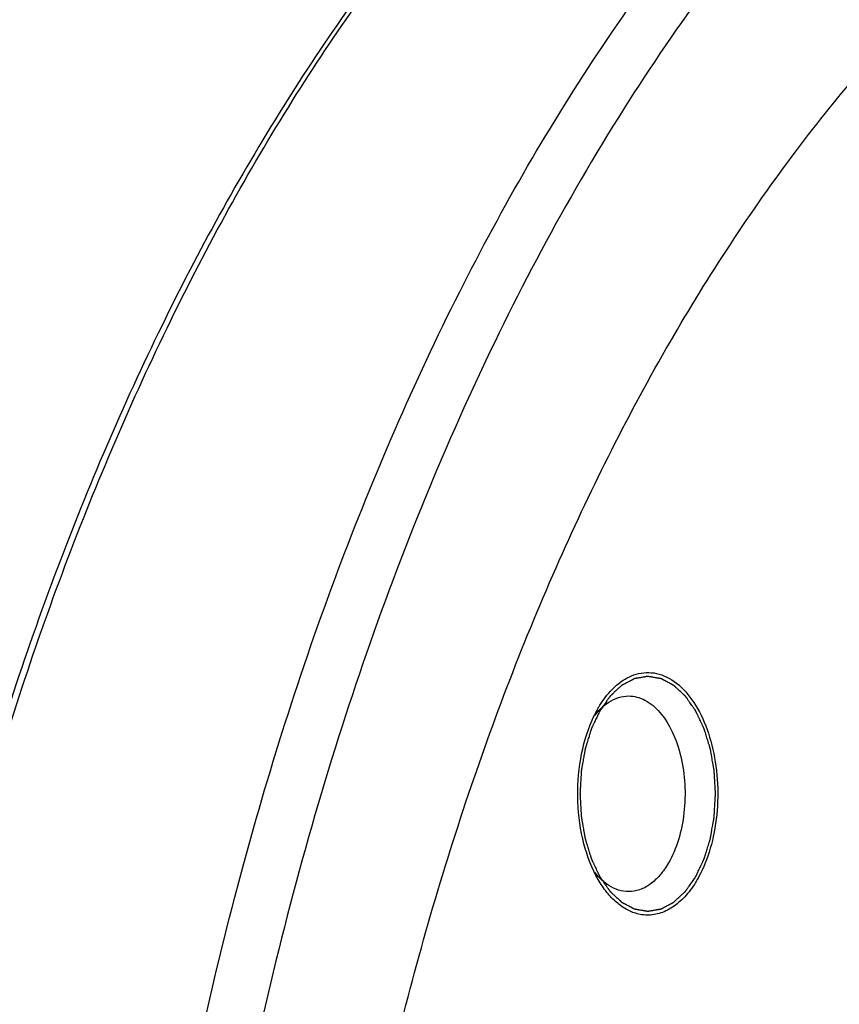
# Model space of a CAD drawing. Header units: millimetres. Extents: x -131 to 420, y 0 to 297.
# Tile 15 of 28: x -94 to -84, y 68 to 81. Entities that reach past the tile are written whole.
import ezdxf

# ---------------------------------------------------------------- set-up
doc = ezdxf.new("R2010")
doc.units = ezdxf.units.MM
doc.header["$LTSCALE"] = 23.1
doc.layers.get('0').update_dxf_attribs({"linetype": 'CONTINUOUS'})
doc.layers.add('02___PRT_ALL_AXES', color=7, linetype='CONTINUOUS')
doc.layers.add('7_ALL_FEATURES', color=7, linetype='CONTINUOUS')

msp = doc.modelspace()

# ---------------------------------------------------------------- linework, layer by layer
at = {"color": 9, "linetype": 'Continuous'}
msp.add_open_spline([(-101.7348, 34.4905), (-102.375, 35.5994), (-103.549, 37.9727), (-104.9489, 41.7982), (-106.0187, 45.9305), (-106.7366, 50.2846), (-107.0879, 54.7716), (-107.0654, 59.2995), (-106.6696, 63.7754), (-105.9086, 68.1075), (-104.798, 72.2073), (-103.3599, 75.9912), (-101.623, 79.3828), (-99.6201, 82.3136), (-97.3891, 84.7238), (-95.3322, 86.2844), (-93.6236, 87.2002), (-92.3393, 87.7157), (-91.0361, 88.0691), (-90.1542, 88.1957), (-89.7152, 88.2308)], degree=3, knots=[0, 0, 0, 0, 0.0619479, 0.1277594, 0.1967722, 0.2681612, 0.3409927, 0.4142709, 0.4869812, 0.5581326, 0.6268024, 0.6921822, 0.7536312, 0.8107383, 0.8633961, 0.9118864, 0.9348158, 0.9570268, 0.9786898, 1, 1, 1, 1], dxfattribs=at)
at = {"color": 7, "linetype": 'Continuous'}
for points, knots in [([(-99.7247, 34.5526), (-100.378, 35.6841), (-101.573, 38.1075), (-102.9887, 42.0151), (-104.0595, 46.2348), (-104.763, 50.6772), (-105.0849, 55.2487), (-105.0183, 59.8524), (-104.5648, 64.3906), (-103.7336, 68.7671), (-102.542, 72.8898), (-101.014, 76.6723), (-99.1795, 80.0361), (-97.0723, 82.9117), (-94.7302, 85.2375), (-92.5768, 86.6961), (-90.7942, 87.5113), (-89.4534, 87.9446), (-88.0953, 88.2061), (-87.1818, 88.2645), (-86.7278, 88.2645)], [0, 0, 0, 0, 0.0623418, 0.1285605, 0.1979793, 0.2697453, 0.3428901, 0.4163805, 0.4891677, 0.5602351, 0.6286479, 0.6936064, 0.7545062, 0.8110079, 0.8631178, 0.9112707, 0.9341679, 0.9564617, 0.9783381, 1, 1, 1, 1]), ([(-85.822, 36.6953), (-86.3438, 37.5991), (-87.3098, 39.5224), (-88.4921, 42.6106), (-89.4329, 45.9383), (-90.1159, 49.449), (-90.53, 53.0835), (-90.668, 56.7804), (-90.5276, 60.477), (-90.1112, 64.1107), (-89.4258, 67.6201), (-88.483, 70.9459), (-87.2984, 74.0322), (-85.8915, 76.8272), (-84.285, 79.2843), (-82.5033, 81.3625), (-80.5746, 83.0252), (-79.1651, 83.8617), (-78.4524, 84.1904)], [0, 0, 0, 0, 0.0598961, 0.1232381, 0.1895192, 0.2581053, 0.3282743, 0.3992472, 0.4702165, 0.5403753, 0.6089444, 0.6752027, 0.7385179, 0.7983818, 0.8544515, 0.9065975, 0.954959, 1, 1, 1, 1]), ([(-86.6389, 72.314), (-86.5816, 72.3899), (-86.4571, 72.5208), (-86.2924, 72.6016), (-86.2117, 72.62)], [0, 0, 0, 0, 0.5350119, 1, 1, 1, 1]), ([(-86.2117, 72.62), (-86.1688, 72.6298), (-86.0799, 72.6389), (-85.8968, 72.6097), (-85.6728, 72.4764), (-85.4606, 72.2071), (-85.3027, 71.85), (-85.21, 71.4314), (-85.1893, 70.9848), (-85.242, 70.5463), (-85.3281, 70.2684), (-85.3843, 70.1411)], [0, 0, 0, 0, 0.0435498, 0.0873032, 0.1816173, 0.2927209, 0.4218884, 0.5649064, 0.7145207, 0.8622379, 1, 1, 1, 1]), ([(-85.4825, 70.0227), (-85.4735, 70.0415), (-85.4601, 70.0698), (-85.4423, 70.1075), (-85.4288, 70.1358), (-85.4177, 70.1593), (-85.4087, 70.1782), (-85.402, 70.1923), (-85.3953, 70.2065), (-85.3897, 70.2182), (-85.3853, 70.2277), (-85.3825, 70.2336), (-85.3802, 70.2383), (-85.3786, 70.2418), (-85.3772, 70.2447), (-85.3762, 70.2468), (-85.3756, 70.248), (-85.3752, 70.2488), (-85.3749, 70.2499), (-85.3745, 70.2512), (-85.3738, 70.2536), (-85.3727, 70.2569), (-85.3715, 70.261), (-85.3698, 70.2663), (-85.3677, 70.2731), (-85.3644, 70.2838), (-85.3602, 70.2972), (-85.3552, 70.3134), (-85.3502, 70.3295), (-85.3436, 70.351), (-85.3353, 70.3779), (-85.327, 70.4047), (-85.3203, 70.4262), (-85.3153, 70.4424), (-85.3103, 70.4585), (-85.3062, 70.4719), (-85.3028, 70.4827), (-85.3007, 70.4894), (-85.2991, 70.4948), (-85.2978, 70.4988), (-85.2968, 70.5022), (-85.2961, 70.5045), (-85.2957, 70.5059), (-85.2953, 70.5068), (-85.2952, 70.508), (-85.2949, 70.5094), (-85.2944, 70.512), (-85.2938, 70.5156), (-85.293, 70.52), (-85.292, 70.5258), (-85.2907, 70.5331), (-85.2886, 70.5448), (-85.2861, 70.5594), (-85.283, 70.5769), (-85.2799, 70.5944), (-85.2758, 70.6177), (-85.2706, 70.6468), (-85.2655, 70.676), (-85.2614, 70.6993), (-85.2583, 70.7168), (-85.2552, 70.7343), (-85.2526, 70.7489), (-85.2506, 70.7606), (-85.2493, 70.7679), (-85.2482, 70.7737), (-85.2475, 70.7781), (-85.2468, 70.7817), (-85.2464, 70.7843), (-85.2461, 70.7857), (-85.2459, 70.7868), (-85.2459, 70.788), (-85.2458, 70.7895), (-85.2456, 70.7922), (-85.2454, 70.7961), (-85.2451, 70.8007), (-85.2448, 70.8069), (-85.2443, 70.8146), (-85.2436, 70.827), (-85.2427, 70.8424), (-85.2417, 70.8609), (-85.2406, 70.8795), (-85.2392, 70.9042), (-85.2374, 70.9351), (-85.2356, 70.966), (-85.2342, 70.9907), (-85.2331, 71.0092), (-85.232, 71.0277), (-85.2312, 71.0432), (-85.2304, 71.0555), (-85.23, 71.0632), (-85.2296, 71.0694), (-85.2294, 71.074), (-85.2292, 71.0779), (-85.229, 71.0806), (-85.2289, 71.0822), (-85.2288, 71.0833), (-85.2289, 71.0844), (-85.229, 71.086), (-85.2291, 71.0886), (-85.2294, 71.0924), (-85.2296, 71.097), (-85.23, 71.103), (-85.2304, 71.1106), (-85.2311, 71.1228), (-85.2319, 71.1379), (-85.233, 71.1562), (-85.234, 71.1744), (-85.2354, 71.1986), (-85.2371, 71.229), (-85.2388, 71.2593), (-85.2402, 71.2836), (-85.2412, 71.3018), (-85.2422, 71.32), (-85.2431, 71.3352), (-85.2438, 71.3473), (-85.2442, 71.3549), (-85.2446, 71.361), (-85.2448, 71.3656), (-85.245, 71.3694), (-85.2452, 71.372), (-85.2453, 71.3735), (-85.2453, 71.3747), (-85.2455, 71.3758), (-85.2458, 71.3772), (-85.2462, 71.3798), (-85.2469, 71.3834), (-85.2476, 71.3878), (-85.2486, 71.3936), (-85.2499, 71.4009), (-85.2519, 71.4126), (-85.2545, 71.4272), (-85.2575, 71.4447), (-85.2606, 71.4622), (-85.2647, 71.4856), (-85.2698, 71.5148), (-85.2748, 71.544), (-85.2789, 71.5673), (-85.282, 71.5849), (-85.285, 71.6024), (-85.2876, 71.617), (-85.2896, 71.6286), (-85.2909, 71.6359), (-85.2919, 71.6418), (-85.2927, 71.6462), (-85.2933, 71.6498), (-85.2937, 71.6524), (-85.294, 71.6538), (-85.2942, 71.6549), (-85.2945, 71.6559), (-85.2949, 71.6573), (-85.2956, 71.6596), (-85.2967, 71.663), (-85.2979, 71.667), (-85.2996, 71.6724), (-85.3016, 71.6792), (-85.3049, 71.6899), (-85.3091, 71.7034), (-85.314, 71.7195), (-85.319, 71.7357), (-85.3256, 71.7572), (-85.3339, 71.7842), (-85.3421, 71.8111), (-85.3487, 71.8326), (-85.3537, 71.8488), (-85.3587, 71.8649), (-85.3628, 71.8784), (-85.3661, 71.8892), (-85.3682, 71.8959), (-85.3698, 71.9013), (-85.3711, 71.9053), (-85.3721, 71.9087), (-85.3728, 71.911), (-85.3732, 71.9124), (-85.3735, 71.9134), (-85.374, 71.9143), (-85.3745, 71.9155), (-85.3755, 71.9176), (-85.3769, 71.9206), (-85.3786, 71.9242), (-85.3809, 71.929), (-85.3837, 71.935), (-85.3883, 71.9446), (-85.394, 71.9566), (-85.4008, 71.971), (-85.4076, 71.9855), (-85.4167, 72.0047), (-85.428, 72.0287), (-85.4394, 72.0527), (-85.4484, 72.0719), (-85.4553, 72.0863), (-85.4609, 72.0983), (-85.4655, 72.1079), (-85.4689, 72.1151), (-85.4723, 72.1224), (-85.4751, 72.1284), (-85.4774, 72.1332), (-85.4791, 72.1368), (-85.4805, 72.1398), (-85.4815, 72.1419), (-85.4821, 72.1431), (-85.4825, 72.144), (-85.483, 72.1447), (-85.4837, 72.1457), (-85.4849, 72.1474), (-85.4866, 72.1498), (-85.4886, 72.1527), (-85.4913, 72.1566), (-85.4947, 72.1614), (-85.4988, 72.1672), (-85.5029, 72.173), (-85.5083, 72.1807), (-85.5151, 72.1904), (-85.5233, 72.202), (-85.5342, 72.2175), (-85.5478, 72.2369), (-85.5614, 72.2562), (-85.5723, 72.2717), (-85.5804, 72.2833), (-85.5872, 72.293), (-85.5927, 72.3008), (-85.5968, 72.3066), (-85.6009, 72.3124), (-85.6043, 72.3172), (-85.607, 72.3211), (-85.6087, 72.3235), (-85.61, 72.3254), (-85.6111, 72.3269), (-85.6119, 72.3281), (-85.6126, 72.329), (-85.6131, 72.3298), (-85.6137, 72.3303), (-85.6145, 72.3311), (-85.6154, 72.3319), (-85.6166, 72.333), (-85.6181, 72.3345), (-85.6201, 72.3363), (-85.6232, 72.3392), (-85.6271, 72.3428), (-85.6317, 72.3471), (-85.6364, 72.3514), (-85.6426, 72.3572), (-85.6503, 72.3644), (-85.6596, 72.373), (-85.6721, 72.3845), (-85.6876, 72.399), (-85.7031, 72.4134), (-85.7155, 72.4249), (-85.7248, 72.4335), (-85.7326, 72.4407), (-85.7388, 72.4465), (-85.7434, 72.4508), (-85.7481, 72.4552), (-85.752, 72.4588), (-85.7551, 72.4616), (-85.757, 72.4634), (-85.7586, 72.4649), (-85.7597, 72.466), (-85.7607, 72.4669), (-85.7614, 72.4675), (-85.7618, 72.4678), (-85.762, 72.4682), (-85.7624, 72.4683), (-85.7628, 72.4685), (-85.7635, 72.4689), (-85.7646, 72.4695), (-85.7658, 72.4701), (-85.7675, 72.471), (-85.7696, 72.4721), (-85.773, 72.4739), (-85.7772, 72.4761), (-85.7823, 72.4788), (-85.7873, 72.4815), (-85.794, 72.4851), (-85.8025, 72.4895), (-85.8126, 72.4949), (-85.826, 72.502), (-85.8429, 72.5109), (-85.8597, 72.5198), (-85.8732, 72.527), (-85.8833, 72.5323), (-85.8917, 72.5368), (-85.8984, 72.5403), (-85.9035, 72.543), (-85.9085, 72.5457), (-85.9127, 72.5479), (-85.9161, 72.5497), (-85.9182, 72.5508), (-85.9199, 72.5517), (-85.9212, 72.5524), (-85.9222, 72.5529), (-85.9229, 72.5533), (-85.9234, 72.5535), (-85.9237, 72.5537), (-85.924, 72.5538), (-85.9245, 72.5539), (-85.9252, 72.554), (-85.9264, 72.5542), (-85.9277, 72.5544), (-85.9295, 72.5547), (-85.9317, 72.5551), (-85.9353, 72.5557), (-85.9397, 72.5565), (-85.9451, 72.5574), (-85.9504, 72.5583), (-85.9576, 72.5596), (-85.9665, 72.5611), (-85.9772, 72.563), (-85.9914, 72.5654), (-86.0093, 72.5685), (-86.0271, 72.5716), (-86.0414, 72.5741), (-86.0521, 72.5759), (-86.061, 72.5774), (-86.0681, 72.5787), (-86.0735, 72.5796), (-86.0788, 72.5805), (-86.0833, 72.5813), (-86.0868, 72.5819), (-86.0891, 72.5823), (-86.0908, 72.5826), (-86.0922, 72.5828), (-86.0933, 72.583), (-86.0941, 72.5832), (-86.0945, 72.5832), (-86.0949, 72.5833), (-86.0952, 72.5832), (-86.0956, 72.5832), (-86.0964, 72.583), (-86.0975, 72.5829), (-86.0988, 72.5826), (-86.1006, 72.5823), (-86.1027, 72.582), (-86.1062, 72.5814), (-86.1106, 72.5806), (-86.1159, 72.5797), (-86.1211, 72.5788), (-86.1281, 72.5777), (-86.1369, 72.5762), (-86.1474, 72.5744), (-86.1614, 72.572), (-86.179, 72.569), (-86.1965, 72.566), (-86.2105, 72.5637), (-86.221, 72.5619), (-86.2298, 72.5604), (-86.2368, 72.5592), (-86.242, 72.5583), (-86.2473, 72.5574), (-86.2517, 72.5567), (-86.2552, 72.5561), (-86.2574, 72.5557), (-86.2591, 72.5554), (-86.2604, 72.5552), (-86.2615, 72.555), (-86.2623, 72.5549), (-86.2627, 72.5548), (-86.2631, 72.5548), (-86.2634, 72.5546), (-86.2638, 72.5544), (-86.2645, 72.554), (-86.2656, 72.5534), (-86.2669, 72.5528), (-86.2685, 72.5519), (-86.2706, 72.5508), (-86.274, 72.549), (-86.2782, 72.5468), (-86.2833, 72.5442), (-86.2883, 72.5415), (-86.2951, 72.538), (-86.3035, 72.5336), (-86.3136, 72.5283), (-86.3271, 72.5212), (-86.344, 72.5124), (-86.3608, 72.5036), (-86.3743, 72.4966), (-86.3844, 72.4913), (-86.3928, 72.4869), (-86.3996, 72.4833), (-86.4046, 72.4807), (-86.4097, 72.4781), (-86.4139, 72.4759), (-86.4173, 72.4741), (-86.4194, 72.473), (-86.4211, 72.4721), (-86.4223, 72.4714), (-86.4234, 72.4709), (-86.4241, 72.4705), (-86.4245, 72.4703), (-86.4249, 72.4702), (-86.4252, 72.4698), (-86.4255, 72.4695), (-86.4262, 72.4689), (-86.4272, 72.468), (-86.4284, 72.4669), (-86.4299, 72.4655), (-86.4319, 72.4637), (-86.435, 72.4608), (-86.4389, 72.4572), (-86.4435, 72.4529), (-86.4482, 72.4486), (-86.4544, 72.4429), (-86.4622, 72.4358), (-86.4715, 72.4272), (-86.4839, 72.4157), (-86.4995, 72.4014), (-86.515, 72.3871), (-86.5275, 72.3756), (-86.5368, 72.367), (-86.5446, 72.3599), (-86.5508, 72.3542), (-86.5554, 72.3499), (-86.5601, 72.3456), (-86.564, 72.342), (-86.5671, 72.3391), (-86.569, 72.3373), (-86.5706, 72.3359), (-86.5718, 72.3348), (-86.5727, 72.3339), (-86.5734, 72.3333), (-86.5738, 72.3329), (-86.5741, 72.3327), (-86.5744, 72.3323), (-86.5747, 72.3318), (-86.5753, 72.331), (-86.5762, 72.3297), (-86.5772, 72.3283), (-86.5786, 72.3263), (-86.5803, 72.3238), (-86.5831, 72.3199), (-86.5866, 72.315), (-86.5907, 72.3091), (-86.5949, 72.3032), (-86.6004, 72.2953), (-86.6074, 72.2855), (-86.6157, 72.2737), (-86.6268, 72.258), (-86.6407, 72.2383), (-86.6573, 72.2147), (-86.6795, 72.1833), (-86.6961, 72.1597), (-86.7072, 72.144)], [0, 0, 0, 0, 0.015625, 0.0234375, 0.03125, 0.0390625, 0.0429688, 0.046875, 0.0507812, 0.0546875, 0.0566406, 0.0585938, 0.0595703, 0.0605469, 0.0615234, 0.0620117, 0.0622559, 0.0625, 0.0627441, 0.0629883, 0.0634766, 0.0644531, 0.0654297, 0.0664062, 0.0683594, 0.0703125, 0.0742188, 0.078125, 0.0820312, 0.0859375, 0.09375, 0.1015625, 0.1054688, 0.109375, 0.1132812, 0.1171875, 0.1191406, 0.1210938, 0.1220703, 0.1230469, 0.1240234, 0.1245117, 0.1247559, 0.125, 0.1252441, 0.1254883, 0.1259766, 0.1269531, 0.1279297, 0.1289062, 0.1308594, 0.1328125, 0.1367188, 0.140625, 0.1445312, 0.1484375, 0.15625, 0.1640625, 0.1679688, 0.171875, 0.1757812, 0.1796875, 0.1816406, 0.1835938, 0.1845703, 0.1855469, 0.1865234, 0.1870117, 0.1872559, 0.1875, 0.1877441, 0.1879883, 0.1884766, 0.1894531, 0.1904297, 0.1914062, 0.1933594, 0.1953125, 0.1992188, 0.203125, 0.2070312, 0.2109375, 0.21875, 0.2265625, 0.2304688, 0.234375, 0.2382812, 0.2421875, 0.2441406, 0.2460938, 0.2470703, 0.2480469, 0.2490234, 0.2495117, 0.2497559, 0.25, 0.2502441, 0.2504883, 0.2509766, 0.2519531, 0.2529297, 0.2539062, 0.2558594, 0.2578125, 0.2617188, 0.265625, 0.2695312, 0.2734375, 0.28125, 0.2890625, 0.2929688, 0.296875, 0.3007812, 0.3046875, 0.3066406, 0.3085938, 0.3095703, 0.3105469, 0.3115234, 0.3120117, 0.3122559, 0.3125, 0.3127441, 0.3129883, 0.3134766, 0.3144531, 0.3154297, 0.3164062, 0.3183594, 0.3203125, 0.3242188, 0.328125, 0.3320312, 0.3359375, 0.34375, 0.3515625, 0.3554688, 0.359375, 0.3632812, 0.3671875, 0.3691406, 0.3710938, 0.3720703, 0.3730469, 0.3740234, 0.3745117, 0.3747559, 0.375, 0.3752441, 0.3754883, 0.3759766, 0.3769531, 0.3779297, 0.3789062, 0.3808594, 0.3828125, 0.3867188, 0.390625, 0.3945312, 0.3984375, 0.40625, 0.4140625, 0.4179688, 0.421875, 0.4257812, 0.4296875, 0.4316406, 0.4335938, 0.4345703, 0.4355469, 0.4365234, 0.4370117, 0.4372559, 0.4375, 0.4377441, 0.4379883, 0.4384766, 0.4394531, 0.4404297, 0.4414062, 0.4433594, 0.4453125, 0.4492188, 0.453125, 0.4570312, 0.4609375, 0.46875, 0.4765625, 0.4804688, 0.484375, 0.4882812, 0.4902344, 0.4921875, 0.4941406, 0.4960938, 0.4970703, 0.4980469, 0.4990234, 0.4995117, 0.4997559, 0.5, 0.5002441, 0.5004883, 0.5009766, 0.5019531, 0.5029297, 0.5039062, 0.5058594, 0.5078125, 0.5097656, 0.5117188, 0.515625, 0.5195312, 0.5234375, 0.53125, 0.5390625, 0.5429688, 0.546875, 0.5507812, 0.5527344, 0.5546875, 0.5566406, 0.5585938, 0.5595703, 0.5605469, 0.5610352, 0.5615234, 0.5620117, 0.5622559, 0.5625, 0.5627441, 0.5629883, 0.5634766, 0.5639648, 0.5644531, 0.5654297, 0.5664062, 0.5683594, 0.5703125, 0.5722656, 0.5742188, 0.578125, 0.5820312, 0.5859375, 0.59375, 0.6015625, 0.6054688, 0.609375, 0.6132812, 0.6152344, 0.6171875, 0.6191406, 0.6210938, 0.6220703, 0.6230469, 0.6235352, 0.6240234, 0.6245117, 0.6247559, 0.6248779, 0.625, 0.6251221, 0.6252441, 0.6254883, 0.6259766, 0.6264648, 0.6269531, 0.6279297, 0.6289062, 0.6308594, 0.6328125, 0.6347656, 0.6367188, 0.640625, 0.6445312, 0.6484375, 0.65625, 0.6640625, 0.6679688, 0.671875, 0.6757812, 0.6777344, 0.6796875, 0.6816406, 0.6835938, 0.6845703, 0.6855469, 0.6860352, 0.6865234, 0.6870117, 0.6872559, 0.6873779, 0.6875, 0.6876221, 0.6877441, 0.6879883, 0.6884766, 0.6889648, 0.6894531, 0.6904297, 0.6914062, 0.6933594, 0.6953125, 0.6972656, 0.6992188, 0.703125, 0.7070312, 0.7109375, 0.71875, 0.7265625, 0.7304688, 0.734375, 0.7382812, 0.7402344, 0.7421875, 0.7441406, 0.7460938, 0.7470703, 0.7480469, 0.7485352, 0.7490234, 0.7495117, 0.7497559, 0.7498779, 0.75, 0.7501221, 0.7502441, 0.7504883, 0.7509766, 0.7514648, 0.7519531, 0.7529297, 0.7539062, 0.7558594, 0.7578125, 0.7597656, 0.7617188, 0.765625, 0.7695312, 0.7734375, 0.78125, 0.7890625, 0.7929688, 0.796875, 0.8007812, 0.8027344, 0.8046875, 0.8066406, 0.8085938, 0.8095703, 0.8105469, 0.8110352, 0.8115234, 0.8120117, 0.8122559, 0.8123779, 0.8125, 0.8126221, 0.8127441, 0.8129883, 0.8134766, 0.8139648, 0.8144531, 0.8154297, 0.8164062, 0.8183594, 0.8203125, 0.8222656, 0.8242188, 0.828125, 0.8320312, 0.8359375, 0.84375, 0.8515625, 0.8554688, 0.859375, 0.8632812, 0.8652344, 0.8671875, 0.8691406, 0.8710938, 0.8720703, 0.8730469, 0.8735352, 0.8740234, 0.8745117, 0.8747559, 0.8748779, 0.875, 0.8751221, 0.8752441, 0.8754883, 0.8759766, 0.8764648, 0.8769531, 0.8779297, 0.8789062, 0.8808594, 0.8828125, 0.8847656, 0.8867188, 0.890625, 0.8945312, 0.8984375, 0.90625, 0.9140625, 0.9179688, 0.921875, 0.9257812, 0.9277344, 0.9296875, 0.9316406, 0.9335938, 0.9345703, 0.9355469, 0.9360352, 0.9365234, 0.9370117, 0.9372559, 0.9373779, 0.9375, 0.9376221, 0.9377441, 0.9379883, 0.9384766, 0.9389648, 0.9394531, 0.9404297, 0.9414062, 0.9433594, 0.9453125, 0.9472656, 0.9492188, 0.953125, 0.9570312, 0.9609375, 0.96875, 0.9765625, 0.984375, 1, 1, 1, 1]), ([(-86.7276, 72.1793), (-86.7207, 72.1913), (-86.6932, 72.2374), (-86.6629, 72.282), (-86.6389, 72.314)], [0, 0, 0, 0, 0.2562556, 1, 1, 1, 1]), ([(-86.6857, 72.1803), (-86.6783, 72.1874), (-86.6488, 72.2142), (-86.6169, 72.2384), (-86.5921, 72.2544)], [0, 0, 0, 0, 0.2578602, 1, 1, 1, 1]), ([(-86.5921, 72.2544), (-86.5536, 72.2793), (-86.4726, 72.319), (-86.383, 72.3333), (-86.3398, 72.3333)], [0, 0, 0, 0, 0.5143432, 1, 1, 1, 1]), ([(-86.3398, 72.3333), (-86.3042, 72.3333), (-86.2313, 72.3238), (-86.0858, 72.266), (-85.9179, 72.1198), (-85.7655, 71.8687), (-85.6606, 71.5553), (-85.6113, 71.2041), (-85.6213, 70.8429), (-85.6896, 70.5015), (-85.7761, 70.292), (-85.8295, 70.1994)], [0, 0, 0, 0, 0.0428785, 0.0875273, 0.1869334, 0.3042487, 0.4379777, 0.5823871, 0.7296098, 0.8712607, 1, 1, 1, 1]), ([(-86.7072, 72.144), (-86.7162, 72.1251), (-86.7296, 72.0968), (-86.7474, 72.0591), (-86.7609, 72.0309), (-86.772, 72.0073), (-86.781, 71.9884), (-86.7877, 71.9743), (-86.7944, 71.9602), (-86.8, 71.9484), (-86.8044, 71.939), (-86.8072, 71.9331), (-86.8095, 71.9283), (-86.8111, 71.9248), (-86.8125, 71.9219), (-86.8135, 71.9198), (-86.8141, 71.9186), (-86.8145, 71.9178), (-86.8148, 71.9167), (-86.8152, 71.9154), (-86.816, 71.913), (-86.817, 71.9097), (-86.8182, 71.9057), (-86.8199, 71.9003), (-86.822, 71.8936), (-86.8253, 71.8828), (-86.8295, 71.8694), (-86.8345, 71.8532), (-86.8395, 71.8371), (-86.8461, 71.8156), (-86.8544, 71.7887), (-86.8628, 71.7619), (-86.8694, 71.7404), (-86.8744, 71.7242), (-86.8794, 71.7081), (-86.8836, 71.6947), (-86.8869, 71.6839), (-86.889, 71.6772), (-86.8906, 71.6718), (-86.8919, 71.6678), (-86.8929, 71.6644), (-86.8936, 71.6621), (-86.894, 71.6607), (-86.8944, 71.6598), (-86.8945, 71.6586), (-86.8948, 71.6572), (-86.8953, 71.6546), (-86.8959, 71.651), (-86.8967, 71.6466), (-86.8977, 71.6408), (-86.899, 71.6335), (-86.9011, 71.6218), (-86.9036, 71.6073), (-86.9067, 71.5898), (-86.9098, 71.5723), (-86.9139, 71.5489), (-86.9191, 71.5198), (-86.9242, 71.4906), (-86.9283, 71.4673), (-86.9314, 71.4498), (-86.9345, 71.4323), (-86.9371, 71.4177), (-86.9391, 71.406), (-86.9404, 71.3987), (-86.9415, 71.3929), (-86.9422, 71.3885), (-86.9429, 71.3849), (-86.9433, 71.3823), (-86.9436, 71.3809), (-86.9438, 71.3798), (-86.9438, 71.3786), (-86.9439, 71.3771), (-86.9441, 71.3744), (-86.9443, 71.3705), (-86.9446, 71.3659), (-86.9449, 71.3597), (-86.9454, 71.352), (-86.9461, 71.3396), (-86.947, 71.3242), (-86.9481, 71.3057), (-86.9491, 71.2871), (-86.9505, 71.2624), (-86.9523, 71.2315), (-86.9541, 71.2007), (-86.9555, 71.176), (-86.9566, 71.1574), (-86.9577, 71.1389), (-86.9586, 71.1234), (-86.9593, 71.1111), (-86.9597, 71.1034), (-86.9601, 71.0972), (-86.9603, 71.0926), (-86.9605, 71.0887), (-86.9607, 71.086), (-86.9608, 71.0845), (-86.9609, 71.0833), (-86.9608, 71.0822), (-86.9607, 71.0806), (-86.9606, 71.078), (-86.9604, 71.0742), (-86.9601, 71.0696), (-86.9597, 71.0636), (-86.9593, 71.056), (-86.9586, 71.0438), (-86.9578, 71.0287), (-86.9567, 71.0105), (-86.9557, 70.9923), (-86.9543, 70.968), (-86.9526, 70.9376), (-86.9509, 70.9073), (-86.9495, 70.883), (-86.9485, 70.8648), (-86.9475, 70.8466), (-86.9466, 70.8314), (-86.9459, 70.8193), (-86.9455, 70.8117), (-86.9451, 70.8056), (-86.9449, 70.8011), (-86.9447, 70.7973), (-86.9445, 70.7946), (-86.9444, 70.7931), (-86.9444, 70.7919), (-86.9442, 70.7909), (-86.9439, 70.7894), (-86.9435, 70.7868), (-86.9428, 70.7832), (-86.9421, 70.7788), (-86.9411, 70.773), (-86.9398, 70.7657), (-86.9378, 70.754), (-86.9352, 70.7394), (-86.9322, 70.7219), (-86.9291, 70.7044), (-86.925, 70.681), (-86.9199, 70.6518), (-86.9149, 70.6226), (-86.9108, 70.5993), (-86.9077, 70.5818), (-86.9047, 70.5642), (-86.9021, 70.5496), (-86.9001, 70.538), (-86.8988, 70.5307), (-86.8978, 70.5248), (-86.897, 70.5205), (-86.8964, 70.5168), (-86.896, 70.5142), (-86.8957, 70.5128), (-86.8956, 70.5117), (-86.8952, 70.5107), (-86.8948, 70.5093), (-86.8941, 70.507), (-86.893, 70.5036), (-86.8918, 70.4996), (-86.8901, 70.4942), (-86.8881, 70.4875), (-86.8848, 70.4767), (-86.8806, 70.4632), (-86.8757, 70.4471), (-86.8707, 70.4309), (-86.8641, 70.4094), (-86.8558, 70.3825), (-86.8476, 70.3555), (-86.841, 70.334), (-86.836, 70.3178), (-86.831, 70.3017), (-86.8269, 70.2882), (-86.8236, 70.2774), (-86.8215, 70.2707), (-86.8199, 70.2653), (-86.8187, 70.2613), (-86.8176, 70.2579), (-86.8169, 70.2556), (-86.8165, 70.2542), (-86.8162, 70.2532), (-86.8157, 70.2523), (-86.8152, 70.2511), (-86.8142, 70.249), (-86.8128, 70.246), (-86.8111, 70.2424), (-86.8088, 70.2376), (-86.806, 70.2316), (-86.8014, 70.222), (-86.7957, 70.21), (-86.7889, 70.1956), (-86.7821, 70.1812), (-86.773, 70.1619), (-86.7617, 70.1379), (-86.7503, 70.1139), (-86.7413, 70.0947), (-86.7345, 70.0803), (-86.7288, 70.0683), (-86.7242, 70.0587), (-86.7208, 70.0515), (-86.7174, 70.0443), (-86.7146, 70.0383), (-86.7123, 70.0335), (-86.7106, 70.0298), (-86.7092, 70.0269), (-86.7082, 70.0247), (-86.7076, 70.0236), (-86.7072, 70.0226), (-86.7067, 70.0219), (-86.706, 70.0209), (-86.7048, 70.0193), (-86.7031, 70.0168), (-86.7011, 70.0139), (-86.6984, 70.0101), (-86.695, 70.0052), (-86.6909, 69.9994), (-86.6868, 69.9936), (-86.6814, 69.9859), (-86.6746, 69.9762), (-86.6664, 69.9646), (-86.6555, 69.9491), (-86.6419, 69.9297), (-86.6283, 69.9104), (-86.6174, 69.8949), (-86.6093, 69.8833), (-86.6025, 69.8736), (-86.597, 69.8659), (-86.5929, 69.8601), (-86.5889, 69.8542), (-86.5855, 69.8494), (-86.5827, 69.8455), (-86.581, 69.8431), (-86.5797, 69.8412), (-86.5786, 69.8397), (-86.5778, 69.8385), (-86.5771, 69.8376), (-86.5766, 69.8368), (-86.576, 69.8363), (-86.5753, 69.8356), (-86.5743, 69.8347), (-86.5731, 69.8336), (-86.5716, 69.8321), (-86.5696, 69.8303), (-86.5665, 69.8275), (-86.5626, 69.8239), (-86.558, 69.8195), (-86.5533, 69.8152), (-86.5471, 69.8094), (-86.5394, 69.8022), (-86.5301, 69.7936), (-86.5176, 69.7821), (-86.5021, 69.7677), (-86.4866, 69.7532), (-86.4742, 69.7417), (-86.4649, 69.7331), (-86.4571, 69.7259), (-86.4509, 69.7201), (-86.4463, 69.7158), (-86.4416, 69.7115), (-86.4377, 69.7079), (-86.4346, 69.705), (-86.4327, 69.7032), (-86.4311, 69.7017), (-86.43, 69.7006), (-86.429, 69.6998), (-86.4283, 69.6991), (-86.4279, 69.6988), (-86.4277, 69.6985), (-86.4273, 69.6983), (-86.4269, 69.6981), (-86.4262, 69.6977), (-86.4251, 69.6972), (-86.4239, 69.6965), (-86.4222, 69.6956), (-86.4201, 69.6945), (-86.4167, 69.6927), (-86.4125, 69.6905), (-86.4074, 69.6878), (-86.4024, 69.6851), (-86.3957, 69.6815), (-86.3872, 69.6771), (-86.3771, 69.6717), (-86.3637, 69.6646), (-86.3468, 69.6557), (-86.33, 69.6468), (-86.3165, 69.6396), (-86.3064, 69.6343), (-86.298, 69.6298), (-86.2913, 69.6263), (-86.2862, 69.6236), (-86.2812, 69.6209), (-86.277, 69.6187), (-86.2736, 69.6169), (-86.2715, 69.6158), (-86.2698, 69.6149), (-86.2685, 69.6142), (-86.2675, 69.6137), (-86.2668, 69.6133), (-86.2663, 69.6131), (-86.266, 69.6129), (-86.2657, 69.6128), (-86.2652, 69.6128), (-86.2645, 69.6126), (-86.2633, 69.6124), (-86.262, 69.6122), (-86.2602, 69.6119), (-86.258, 69.6115), (-86.2544, 69.6109), (-86.25, 69.6101), (-86.2446, 69.6092), (-86.2393, 69.6083), (-86.2321, 69.607), (-86.2232, 69.6055), (-86.2125, 69.6037), (-86.1983, 69.6012), (-86.1804, 69.5981), (-86.1626, 69.595), (-86.1483, 69.5926), (-86.1376, 69.5907), (-86.1287, 69.5892), (-86.1216, 69.5879), (-86.1162, 69.587), (-86.1109, 69.5861), (-86.1064, 69.5853), (-86.1029, 69.5847), (-86.1006, 69.5843), (-86.0989, 69.584), (-86.0975, 69.5838), (-86.0964, 69.5836), (-86.0956, 69.5834), (-86.0952, 69.5834), (-86.0948, 69.5833), (-86.0945, 69.5834), (-86.0941, 69.5834), (-86.0933, 69.5836), (-86.0922, 69.5838), (-86.0909, 69.584), (-86.0892, 69.5843), (-86.087, 69.5846), (-86.0835, 69.5852), (-86.0791, 69.586), (-86.0738, 69.5869), (-86.0686, 69.5878), (-86.0616, 69.589), (-86.0528, 69.5904), (-86.0423, 69.5922), (-86.0283, 69.5946), (-86.0107, 69.5976), (-85.9932, 69.6006), (-85.9792, 69.6029), (-85.9687, 69.6047), (-85.9599, 69.6062), (-85.9529, 69.6074), (-85.9477, 69.6083), (-85.9424, 69.6092), (-85.938, 69.6099), (-85.9345, 69.6105), (-85.9323, 69.6109), (-85.9306, 69.6112), (-85.9293, 69.6114), (-85.9282, 69.6116), (-85.9274, 69.6117), (-85.927, 69.6118), (-85.9266, 69.6118), (-85.9263, 69.612), (-85.9259, 69.6123), (-85.9252, 69.6126), (-85.9241, 69.6132), (-85.9228, 69.6139), (-85.9212, 69.6147), (-85.9191, 69.6158), (-85.9157, 69.6176), (-85.9115, 69.6198), (-85.9064, 69.6225), (-85.9014, 69.6251), (-85.8946, 69.6286), (-85.8862, 69.633), (-85.8761, 69.6383), (-85.8626, 69.6454), (-85.8457, 69.6542), (-85.8289, 69.663), (-85.8154, 69.67), (-85.8053, 69.6753), (-85.7969, 69.6797), (-85.7901, 69.6833), (-85.7851, 69.6859), (-85.78, 69.6886), (-85.7758, 69.6908), (-85.7724, 69.6925), (-85.7703, 69.6936), (-85.7686, 69.6945), (-85.7674, 69.6952), (-85.7663, 69.6957), (-85.7656, 69.6961), (-85.7652, 69.6963), (-85.7648, 69.6965), (-85.7645, 69.6968), (-85.7642, 69.6971), (-85.7635, 69.6977), (-85.7625, 69.6986), (-85.7613, 69.6997), (-85.7598, 69.7011), (-85.7578, 69.7029), (-85.7547, 69.7058), (-85.7508, 69.7094), (-85.7462, 69.7137), (-85.7415, 69.718), (-85.7353, 69.7237), (-85.7275, 69.7308), (-85.7182, 69.7394), (-85.7058, 69.7509), (-85.6902, 69.7652), (-85.6747, 69.7795), (-85.6622, 69.791), (-85.6529, 69.7996), (-85.6451, 69.8067), (-85.6389, 69.8125), (-85.6343, 69.8167), (-85.6296, 69.821), (-85.6257, 69.8246), (-85.6226, 69.8275), (-85.6207, 69.8293), (-85.6191, 69.8307), (-85.6179, 69.8318), (-85.617, 69.8327), (-85.6163, 69.8333), (-85.6159, 69.8337), (-85.6156, 69.8339), (-85.6153, 69.8343), (-85.615, 69.8348), (-85.6144, 69.8357), (-85.6135, 69.8369), (-85.6125, 69.8384), (-85.6111, 69.8403), (-85.6094, 69.8428), (-85.6066, 69.8467), (-85.6031, 69.8516), (-85.599, 69.8575), (-85.5948, 69.8634), (-85.5893, 69.8713), (-85.5823, 69.8811), (-85.574, 69.8929), (-85.5629, 69.9086), (-85.549, 69.9283), (-85.5324, 69.9519), (-85.5102, 69.9833), (-85.4936, 70.0069), (-85.4825, 70.0227)], [0, 0, 0, 0, 0.015625, 0.0234375, 0.03125, 0.0390625, 0.0429688, 0.046875, 0.0507812, 0.0546875, 0.0566406, 0.0585938, 0.0595703, 0.0605469, 0.0615234, 0.0620117, 0.0622559, 0.0625, 0.0627441, 0.0629883, 0.0634766, 0.0644531, 0.0654297, 0.0664062, 0.0683594, 0.0703125, 0.0742188, 0.078125, 0.0820312, 0.0859375, 0.09375, 0.1015625, 0.1054688, 0.109375, 0.1132812, 0.1171875, 0.1191406, 0.1210938, 0.1220703, 0.1230469, 0.1240234, 0.1245117, 0.1247559, 0.125, 0.1252441, 0.1254883, 0.1259766, 0.1269531, 0.1279297, 0.1289062, 0.1308594, 0.1328125, 0.1367188, 0.140625, 0.1445312, 0.1484375, 0.15625, 0.1640625, 0.1679688, 0.171875, 0.1757812, 0.1796875, 0.1816406, 0.1835938, 0.1845703, 0.1855469, 0.1865234, 0.1870117, 0.1872559, 0.1875, 0.1877441, 0.1879883, 0.1884766, 0.1894531, 0.1904297, 0.1914062, 0.1933594, 0.1953125, 0.1992188, 0.203125, 0.2070312, 0.2109375, 0.21875, 0.2265625, 0.2304688, 0.234375, 0.2382812, 0.2421875, 0.2441406, 0.2460938, 0.2470703, 0.2480469, 0.2490234, 0.2495117, 0.2497559, 0.25, 0.2502441, 0.2504883, 0.2509766, 0.2519531, 0.2529297, 0.2539062, 0.2558594, 0.2578125, 0.2617188, 0.265625, 0.2695312, 0.2734375, 0.28125, 0.2890625, 0.2929688, 0.296875, 0.3007812, 0.3046875, 0.3066406, 0.3085938, 0.3095703, 0.3105469, 0.3115234, 0.3120117, 0.3122559, 0.3125, 0.3127441, 0.3129883, 0.3134766, 0.3144531, 0.3154297, 0.3164062, 0.3183594, 0.3203125, 0.3242188, 0.328125, 0.3320312, 0.3359375, 0.34375, 0.3515625, 0.3554688, 0.359375, 0.3632812, 0.3671875, 0.3691406, 0.3710938, 0.3720703, 0.3730469, 0.3740234, 0.3745117, 0.3747559, 0.375, 0.3752441, 0.3754883, 0.3759766, 0.3769531, 0.3779297, 0.3789062, 0.3808594, 0.3828125, 0.3867188, 0.390625, 0.3945312, 0.3984375, 0.40625, 0.4140625, 0.4179688, 0.421875, 0.4257812, 0.4296875, 0.4316406, 0.4335938, 0.4345703, 0.4355469, 0.4365234, 0.4370117, 0.4372559, 0.4375, 0.4377441, 0.4379883, 0.4384766, 0.4394531, 0.4404297, 0.4414062, 0.4433594, 0.4453125, 0.4492188, 0.453125, 0.4570312, 0.4609375, 0.46875, 0.4765625, 0.4804688, 0.484375, 0.4882812, 0.4902344, 0.4921875, 0.4941406, 0.4960938, 0.4970703, 0.4980469, 0.4990234, 0.4995117, 0.4997559, 0.5, 0.5002441, 0.5004883, 0.5009766, 0.5019531, 0.5029297, 0.5039062, 0.5058594, 0.5078125, 0.5097656, 0.5117188, 0.515625, 0.5195312, 0.5234375, 0.53125, 0.5390625, 0.5429688, 0.546875, 0.5507812, 0.5527344, 0.5546875, 0.5566406, 0.5585938, 0.5595703, 0.5605469, 0.5610352, 0.5615234, 0.5620117, 0.5622559, 0.5625, 0.5627441, 0.5629883, 0.5634766, 0.5639648, 0.5644531, 0.5654297, 0.5664062, 0.5683594, 0.5703125, 0.5722656, 0.5742188, 0.578125, 0.5820312, 0.5859375, 0.59375, 0.6015625, 0.6054688, 0.609375, 0.6132812, 0.6152344, 0.6171875, 0.6191406, 0.6210938, 0.6220703, 0.6230469, 0.6235352, 0.6240234, 0.6245117, 0.6247559, 0.6248779, 0.625, 0.6251221, 0.6252441, 0.6254883, 0.6259766, 0.6264648, 0.6269531, 0.6279297, 0.6289062, 0.6308594, 0.6328125, 0.6347656, 0.6367188, 0.640625, 0.6445312, 0.6484375, 0.65625, 0.6640625, 0.6679688, 0.671875, 0.6757812, 0.6777344, 0.6796875, 0.6816406, 0.6835938, 0.6845703, 0.6855469, 0.6860352, 0.6865234, 0.6870117, 0.6872559, 0.6873779, 0.6875, 0.6876221, 0.6877441, 0.6879883, 0.6884766, 0.6889648, 0.6894531, 0.6904297, 0.6914062, 0.6933594, 0.6953125, 0.6972656, 0.6992188, 0.703125, 0.7070312, 0.7109375, 0.71875, 0.7265625, 0.7304688, 0.734375, 0.7382812, 0.7402344, 0.7421875, 0.7441406, 0.7460938, 0.7470703, 0.7480469, 0.7485352, 0.7490234, 0.7495117, 0.7497559, 0.7498779, 0.75, 0.7501221, 0.7502441, 0.7504883, 0.7509766, 0.7514648, 0.7519531, 0.7529297, 0.7539062, 0.7558594, 0.7578125, 0.7597656, 0.7617188, 0.765625, 0.7695312, 0.7734375, 0.78125, 0.7890625, 0.7929688, 0.796875, 0.8007812, 0.8027344, 0.8046875, 0.8066406, 0.8085938, 0.8095703, 0.8105469, 0.8110352, 0.8115234, 0.8120117, 0.8122559, 0.8123779, 0.8125, 0.8126221, 0.8127441, 0.8129883, 0.8134766, 0.8139648, 0.8144531, 0.8154297, 0.8164062, 0.8183594, 0.8203125, 0.8222656, 0.8242188, 0.828125, 0.8320312, 0.8359375, 0.84375, 0.8515625, 0.8554688, 0.859375, 0.8632812, 0.8652344, 0.8671875, 0.8691406, 0.8710938, 0.8720703, 0.8730469, 0.8735352, 0.8740234, 0.8745117, 0.8747559, 0.8748779, 0.875, 0.8751221, 0.8752441, 0.8754883, 0.8759766, 0.8764648, 0.8769531, 0.8779297, 0.8789062, 0.8808594, 0.8828125, 0.8847656, 0.8867188, 0.890625, 0.8945312, 0.8984375, 0.90625, 0.9140625, 0.9179688, 0.921875, 0.9257812, 0.9277344, 0.9296875, 0.9316406, 0.9335938, 0.9345703, 0.9355469, 0.9360352, 0.9365234, 0.9370117, 0.9372559, 0.9373779, 0.9375, 0.9376221, 0.9377441, 0.9379883, 0.9384766, 0.9389648, 0.9394531, 0.9404297, 0.9414062, 0.9433594, 0.9453125, 0.9472656, 0.9492188, 0.953125, 0.9570312, 0.9609375, 0.96875, 0.9765625, 0.984375, 1, 1, 1, 1]), ([(-86.8054, 72.0256), (-86.7994, 72.039), (-86.7755, 72.0913), (-86.749, 72.1423), (-86.7276, 72.1793)], [0, 0, 0, 0, 0.2560366, 1, 1, 1, 1]), ([(-86.7723, 72.0839), (-86.7655, 72.0927), (-86.7385, 72.1265), (-86.709, 72.1583), (-86.6857, 72.1803)], [0, 0, 0, 0, 0.2577189, 1, 1, 1, 1]), ([(-86.7276, 69.9873), (-86.8094, 70.129), (-86.9333, 70.456), (-87.0062, 70.9832), (-86.9723, 71.5224), (-86.8747, 71.8686), (-86.8054, 72.0256)], [0, 0, 0, 0, 0.2336528, 0.4922718, 0.7550165, 1, 1, 1, 1]), ([(-86.592, 69.9121), (-86.6084, 69.9227), (-86.6758, 69.9713), (-86.7336, 70.0324), (-86.7723, 70.0827)], [0, 0, 0, 0, 0.2354127, 1, 1, 1, 1]), ([(-85.8295, 70.1994), (-85.8612, 70.1446), (-85.9297, 70.0451), (-86.0547, 69.9261), (-86.193, 69.8509), (-86.2922, 69.8333), (-86.3398, 69.8333)], [0, 0, 0, 0, 0.2896371, 0.5490996, 0.7822271, 1, 1, 1, 1]), ([(-85.3843, 70.1411), (-85.3903, 70.1276), (-85.4142, 70.0754), (-85.4407, 70.0243), (-85.4621, 69.9873)], [0, 0, 0, 0, 0.2560366, 1, 1, 1, 1]), ([(-86.2116, 69.5466), (-86.2612, 69.5579), (-86.3614, 69.5962), (-86.4985, 69.6922), (-86.6239, 69.8246), (-86.6946, 69.93), (-86.7276, 69.9873)], [0, 0, 0, 0, 0.2191309, 0.4557846, 0.715398, 1, 1, 1, 1]), ([(-85.4621, 69.9873), (-85.469, 69.9754), (-85.4965, 69.9292), (-85.5268, 69.8846), (-85.5508, 69.8527)], [0, 0, 0, 0, 0.2562556, 1, 1, 1, 1]), ([(-86.3398, 69.8333), (-86.383, 69.8333), (-86.4725, 69.8476), (-86.5536, 69.8873), (-86.592, 69.9121)], [0, 0, 0, 0, 0.4856048, 1, 1, 1, 1]), ([(-85.5508, 69.8527), (-85.5947, 69.7945), (-85.6883, 69.6912), (-85.8547, 69.5796), (-86.0337, 69.5264), (-86.1546, 69.5336), (-86.2116, 69.5466)], [0, 0, 0, 0, 0.2842348, 0.5384674, 0.7720745, 1, 1, 1, 1])]:
    msp.add_open_spline(points, degree=3, knots=knots, dxfattribs=at)
at = {"layer": '02___PRT_ALL_AXES', "color": 7, "linetype": 'Continuous'}
for points, knots in [([(-98.9342, 34.4905), (-99.5773, 35.6045), (-100.7562, 37.9894), (-102.1601, 41.8343), (-103.2308, 45.9879), (-103.9461, 50.3641), (-104.2914, 54.8728), (-104.2596, 59.4206), (-103.8513, 63.9134), (-103.0749, 68.2584), (-101.9464, 72.3658), (-100.4887, 76.1514), (-98.7308, 79.5379), (-96.7063, 82.4565), (-94.4537, 84.8469), (-92.3791, 86.3838), (-90.658, 87.2763), (-89.365, 87.7728), (-88.0538, 88.1053), (-87.1678, 88.2168), (-86.7269, 88.2442)], [0, 0, 0, 0, 0.0620461, 0.127976, 0.1971192, 0.2686407, 0.3415957, 0.4149773, 0.4877603, 0.5589451, 0.6276021, 0.6929201, 0.7542603, 0.8112199, 0.8637085, 0.9120355, 0.9348977, 0.957058, 0.9786921, 1, 1, 1, 1]), ([(-88.6915, 36.4203), (-89.2646, 37.5938), (-90.302, 40.0741), (-91.5033, 44.015), (-92.3726, 48.2093), (-92.8927, 52.5733), (-93.0532, 57.0206), (-92.8511, 61.4629), (-92.2902, 65.8117), (-91.3818, 69.981), (-90.1436, 73.8882), (-88.5996, 77.4564), (-86.7792, 80.6157), (-84.7153, 83.3046), (-82.4452, 85.469), (-80.3763, 86.8194), (-78.6732, 87.5716), (-77.3961, 87.9705), (-76.1052, 88.2108), (-75.2379, 88.2644), (-74.8068, 88.2644)], [0, 0, 0, 0, 0.0645872, 0.1326537, 0.2034596, 0.2761391, 0.3497461, 0.4232963, 0.4958075, 0.5663408, 0.6340421, 0.6981894, 0.7582454, 0.8139208, 0.8652494, 0.9126688, 0.9352106, 0.9571545, 0.9786835, 1, 1, 1, 1]), ([(-85.9177, 88.1644), (-86.3632, 88.1644), (-87.2599, 88.107), (-88.5937, 87.8493), (-89.9122, 87.4219), (-91.6697, 86.6158), (-93.3387, 85.4817), (-94.8859, 84.0857), (-96.4323, 82.4294), (-98.2121, 79.9936), (-100.037, 76.6383), (-101.5588, 72.861), (-102.7459, 68.7417), (-103.5738, 64.3674), (-104.0249, 59.831), (-104.0897, 55.2292), (-103.7667, 50.6602), (-103.0628, 46.2213), (-101.9929, 42.0069), (-100.5799, 38.107), (-99.3878, 35.6894), (-98.7365, 34.5612)], [0, 0, 0, 0, 0.0213308, 0.04289, 0.0648941, 0.0875375, 0.13531, 0.1607319, 0.1872561, 0.2436909, 0.304636, 0.3697207, 0.4383151, 0.5095985, 0.5826196, 0.656348, 0.7297218, 0.8016951, 0.8712844, 0.937619, 1, 1, 1, 1]), ([(-70.1314, 87.1904), (-70.5973, 87.3789), (-71.5434, 87.6945), (-73.002, 87.9709), (-74.4698, 88.0414), (-75.9359, 87.905), (-77.3896, 87.5631), (-78.8208, 87.0187), (-80.2201, 86.2762), (-81.5782, 85.3413), (-82.8869, 84.2205), (-84.5934, 82.4485), (-86.5441, 79.7906), (-88.5097, 76.0883), (-90.1075, 71.8938), (-91.2978, 67.3138), (-92.0509, 62.464), (-92.3477, 57.4684), (-92.1806, 52.4548), (-91.5539, 47.5515), (-90.4833, 42.8836), (-88.9966, 38.5708), (-87.7043, 35.9064), (-86.9909, 34.6707)], [0, 0, 0, 0, 0.0226591, 0.0448119, 0.0667269, 0.0886874, 0.1109739, 0.1338467, 0.157532, 0.1822142, 0.2080315, 0.2350775, 0.2929773, 0.3559547, 0.4235258, 0.4948656, 0.5689092, 0.6444369, 0.7201491, 0.7947361, 0.8669486, 0.9356701, 1, 1, 1, 1]), ([(-85.1476, 85.9599), (-86.634, 84.9406), (-88.3011, 83.2962), (-89.9827, 81.0522), (-91.1264, 79.3214), (-92.427, 76.9374), (-93.7518, 73.8165), (-94.8451, 70.4383), (-95.6904, 66.8537), (-96.2753, 63.1167), (-96.5909, 59.2836), (-96.6324, 55.4123), (-96.3992, 51.5616), (-95.8949, 47.7895), (-95.127, 44.1531), (-94.1069, 40.707), (-92.8503, 37.5036), (-91.8377, 35.504), (-91.2934, 34.5612)], [0, 0, 0, 0, 0.0974071, 0.1240687, 0.1516419, 0.2094342, 0.2705589, 0.3346174, 0.4010961, 0.469395, 0.5388535, 0.6087749, 0.6784477, 0.7471682, 0.8142626, 0.8791103, 0.9411674, 1, 1, 1, 1]), ([(-91.1774, 34.4905), (-91.7234, 35.4363), (-92.7392, 37.4423), (-93.9999, 40.6559), (-95.0231, 44.1129), (-95.7935, 47.7609), (-96.2995, 51.545), (-96.5334, 55.408), (-96.4917, 59.2916), (-96.1752, 63.1369), (-95.5884, 66.8859), (-94.7403, 70.4819), (-93.6436, 73.8708), (-92.3146, 77.0016), (-91.0098, 79.3932), (-89.8625, 81.1296), (-88.1755, 83.3807), (-86.5032, 85.0303), (-85.012, 86.0529)], [0, 0, 0, 0, 0.0588325, 0.1208897, 0.1857374, 0.2528318, 0.3215523, 0.3912251, 0.4611465, 0.5306051, 0.5989039, 0.6653825, 0.7294412, 0.7905659, 0.8483581, 0.8759313, 0.9025929, 1, 1, 1, 1])]:
    msp.add_open_spline(points, degree=3, knots=knots, dxfattribs=at)
at = {"layer": '7_ALL_FEATURES', "color": 7, "linetype": 'Continuous'}
msp.add_open_spline([(-105.3437, 30.46), (-105.8155, 31.2772), (-106.712, 32.9853), (-107.8905, 35.688), (-108.9224, 38.5647), (-110.1049, 42.648), (-111.1549, 48.0309), (-111.7188, 54.6965), (-111.5832, 61.4292), (-110.8851, 66.9614), (-109.9755, 71.2325), (-109.135, 74.2901), (-108.1377, 77.203), (-106.9916, 79.9472), (-105.706, 82.5004), (-104.2914, 84.8415), (-102.7589, 86.9513), (-101.1207, 88.8123), (-99.3895, 90.4091), (-97.5788, 91.7279), (-95.7027, 92.7567), (-93.7764, 93.4852), (-91.8165, 93.9055), (-89.8408, 94.0126), (-87.8681, 93.805), (-85.9171, 93.2854), (-84.0051, 92.4598), (-82.1483, 91.337), (-80.3617, 89.928), (-79.256, 88.8353), (-78.718, 88.2489)], degree=3, knots=[0, 0, 0, 0, 0.0323959, 0.0661506, 0.1011476, 0.1372426, 0.2120148, 0.2889841, 0.3664785, 0.4427909, 0.4800042, 0.5163258, 0.5515853, 0.5856332, 0.618346, 0.6496318, 0.6794362, 0.7077493, 0.7346133, 0.7601293, 0.7844636, 0.8078496, 0.830583, 0.8530074, 0.8754913, 0.8983979, 0.9220579, 0.9467481, 0.9726804, 1, 1, 1, 1], dxfattribs=at)

doc.saveas('drawing.dxf')
